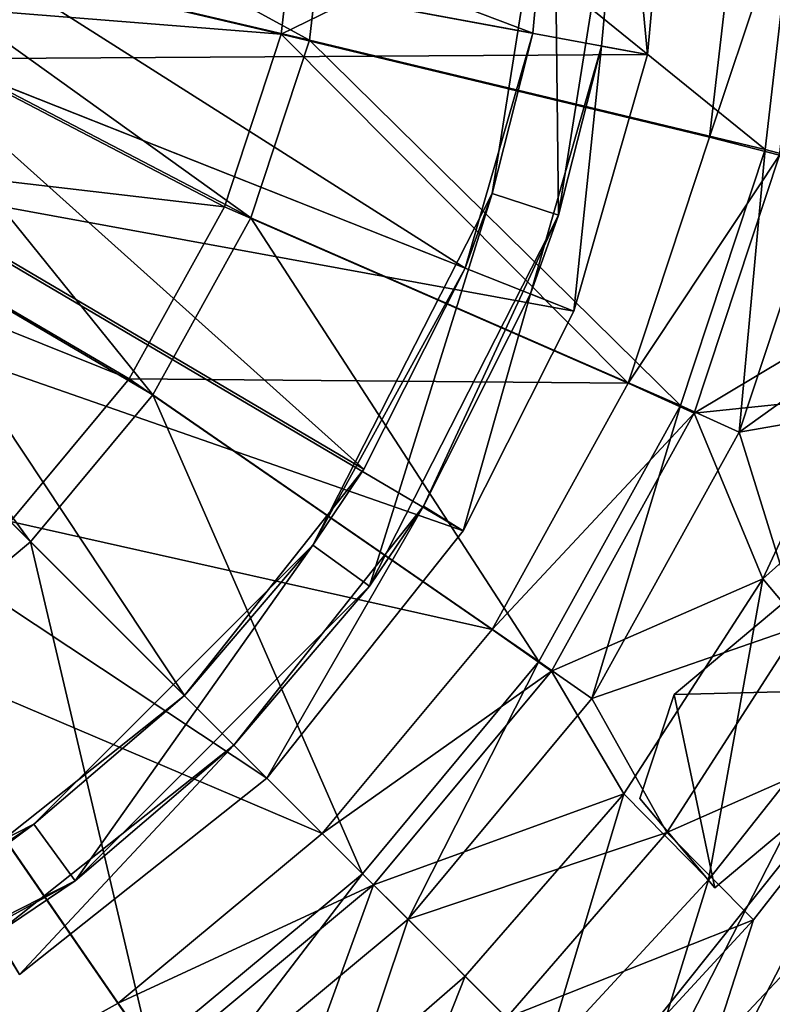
# Model space of a CAD drawing. Header units: metres. Extents: x 0 to 903, y -903 to 0.
# Tile 147 of 234: x 678 to 710, y -698 to -656. Entities that reach past the tile are written whole.
import ezdxf

# ---------------------------------------------------------------- set-up
doc = ezdxf.new("R2010")
doc.units = ezdxf.units.M

msp = doc.modelspace()

# ---------------------------------------------------------------- linework, layer by layer
at = {"layer": 'top0123413'}
for points in [[(688.755798, -656.288452, 88.286285), (689.896362, -646.396606, 88.394302), (670.011169, -651.884827, 81.59951)], [(670.488953, -651.969482, 78.592133), (671.150085, -646.274963, 78.654259), (689.961182, -656.544983, 85.538521)], [(671.150085, -646.274963, 78.654259), (691.135315, -646.362854, 85.649704), (689.961182, -656.544983, 85.538521)], [(688.755798, -656.288452, 88.286285), (708.726807, -646.528381, 98.957619), (689.896362, -646.396606, 88.394302)], [(688.755798, -656.288452, 88.286285), (707.092957, -660.685669, 98.803047), (708.726807, -646.528381, 98.957619)], [(689.961182, -656.544983, 85.538521), (691.135315, -646.362854, 85.649704), (709.473755, -661.22406, 96.729454)], [(691.135315, -646.362854, 85.649704), (711.172852, -646.503052, 96.890182), (709.473755, -661.22406, 96.729454)], [(711.794312, -646.634338, 107.52076), (708.726807, -646.528381, 98.957619), (707.092957, -660.685669, 98.803047)], [(710.082275, -661.467163, 107.358818), (711.794312, -646.634338, 107.52076), (707.092957, -660.685669, 98.803047)], [(709.473755, -661.22406, 96.729454), (711.172852, -646.503052, 96.890182), (712.128479, -661.918091, 104.327538)], [(688.755798, -656.288452, 88.286285), (670.011169, -651.884827, 81.59951), (669.161621, -654.713501, 81.575089)], [(669.621765, -654.857178, 78.567192), (670.488953, -651.969482, 78.592133), (687.451416, -664.143433, 85.475716)], [(670.488953, -651.969482, 78.592133), (689.961182, -656.544983, 85.538521), (687.451416, -664.143433, 85.475716)], [(686.317261, -663.671753, 88.225258), (669.161621, -654.713501, 81.575089), (665.535828, -661.248291, 81.539185)], [(665.9151, -661.537659, 78.530495), (669.621765, -654.857178, 78.567192), (683.253357, -671.729065, 85.433899)], [(686.317261, -663.671753, 88.225258), (688.755798, -656.288452, 88.286285), (669.161621, -654.713501, 81.575089)], [(669.621765, -654.857178, 78.567192), (687.451416, -664.143433, 85.475716), (683.253357, -671.729065, 85.433899)], [(686.317261, -663.671753, 88.225258), (703.60907, -671.229919, 98.715904), (688.755798, -656.288452, 88.286285)], [(703.60907, -671.229919, 98.715904), (707.092957, -660.685669, 98.803047), (688.755798, -656.288452, 88.286285)], [(687.451416, -664.143433, 85.475716), (689.961182, -656.544983, 85.538521), (705.851746, -672.186157, 96.638863)], [(689.961182, -656.544983, 85.538521), (709.473755, -661.22406, 96.729454), (705.851746, -672.186157, 96.638863)], [(710.082275, -661.467163, 107.358818), (707.092957, -660.685669, 98.803047), (703.60907, -671.229919, 98.715904)], [(682.238464, -671.041748, 88.184631), (665.535828, -661.248291, 81.539185), (663.527466, -663.524231, 81.535881)], [(682.238464, -671.041748, 88.184631), (686.317261, -663.671753, 88.225258), (665.535828, -661.248291, 81.539185)], [(705.851746, -672.186157, 96.638863), (709.473755, -661.22406, 96.729454), (708.359436, -673.324768, 104.233269)], [(709.473755, -661.22406, 96.729454), (712.128479, -661.918091, 104.327538), (708.359436, -673.324768, 104.233269)], [(663.864502, -663.861267, 78.527122), (665.9151, -661.537659, 78.530495), (678.021301, -678.018066, 85.42086)], [(665.9151, -661.537659, 78.530495), (683.253357, -671.729065, 85.433899), (678.021301, -678.018066, 85.42086)], [(706.432861, -672.512085, 107.26754), (710.082275, -661.467163, 107.358818), (703.60907, -671.229919, 98.715904)], [(706.432861, -672.512085, 107.26754), (714.522888, -667.664001, 107.227524), (710.082275, -661.467163, 107.358818)], [(716.975708, -667.13501, 104.203323), (708.359436, -673.324768, 104.233269), (712.128479, -661.918091, 104.327538)], [(677.155151, -677.151917, 88.171959), (682.238464, -671.041748, 88.184631), (663.527466, -663.524231, 81.535881)], [(678.021301, -678.018066, 85.42086), (671.7323, -683.250122, 85.433899), (663.864502, -663.861267, 78.527122)], [(703.60907, -671.229919, 98.715904), (686.317261, -663.671753, 88.225258), (682.238464, -671.041748, 88.184631)], [(683.253357, -671.729065, 85.433899), (687.451416, -664.143433, 85.475716), (699.787842, -683.143127, 96.578468)], [(687.451416, -664.143433, 85.475716), (705.851746, -672.186157, 96.638863), (699.787842, -683.143127, 96.578468)], [(716.975708, -667.13501, 104.203323), (715.311829, -672.111938, 104.16243), (708.359436, -673.324768, 104.233269)], [(706.432861, -672.512085, 107.26754), (713.018066, -671.824341, 107.194748), (714.522888, -667.664001, 107.227524)], [(697.776917, -681.768188, 98.657814), (682.238464, -671.041748, 88.184631), (677.155151, -677.151917, 88.171959)], [(697.776917, -681.768188, 98.657814), (703.60907, -671.229919, 98.715904), (682.238464, -671.041748, 88.184631)], [(706.432861, -672.512085, 107.26754), (703.60907, -671.229919, 98.715904), (697.776917, -681.768188, 98.657814)], [(678.021301, -678.018066, 85.42086), (683.253357, -671.729065, 85.433899), (692.230408, -692.227234, 96.559624)], [(683.253357, -671.729065, 85.433899), (699.787842, -683.143127, 96.578468), (692.230408, -692.227234, 96.559624)], [(709.374695, -679.595154, 107.143806), (713.018066, -671.824341, 107.194748), (706.432861, -672.512085, 107.26754)], [(716.328003, -673.382874, 120.68364), (713.018066, -671.824341, 107.194748), (709.374695, -679.595154, 107.143806)], [(699.787842, -683.143127, 96.578468), (705.851746, -672.186157, 96.638863), (702.04895, -684.727417, 104.170425)], [(705.851746, -672.186157, 96.638863), (708.359436, -673.324768, 104.233269), (702.04895, -684.727417, 104.170425)], [(715.311829, -672.111938, 104.16243), (710.944824, -681.64856, 104.098625), (708.359436, -673.324768, 104.233269)], [(700.322998, -683.552124, 107.206688), (706.432861, -672.512085, 107.26754), (697.776917, -681.768188, 98.657814)], [(700.322998, -683.552124, 107.206688), (709.374695, -679.595154, 107.143806), (706.432861, -672.512085, 107.26754)], [(708.359436, -673.324768, 104.233269), (710.944824, -681.64856, 104.098625), (702.04895, -684.727417, 104.170425)], [(732.029236, -673.357666, 163.059708), (713.421387, -684.421997, 134.748779), (703.603516, -703.600281, 163.059708)], [(703.603516, -703.600281, 163.059708), (749.324158, -709.626892, 163.059708), (732.029236, -673.357666, 163.059708)], [(709.374695, -679.595154, 107.143806), (713.421387, -684.421997, 134.748779), (716.328003, -673.382874, 120.68364)], [(705.381775, -705.37854, 160.059708), (715.377075, -685.993591, 132.079178), (733.599487, -674.712219, 160.059708)], [(751.553589, -711.634338, 160.059708), (705.381775, -705.37854, 160.059708), (733.599487, -674.712219, 160.059708)], [(677.155151, -677.151917, 88.171959), (671.044983, -682.235291, 88.184631), (690.508301, -690.505066, 98.639694)], [(690.508301, -690.505066, 98.639694), (697.776917, -681.768188, 98.657814), (677.155151, -677.151917, 88.171959)], [(683.146362, -699.784607, 96.578468), (671.7323, -683.250122, 85.433899), (678.021301, -678.018066, 85.42086)], [(692.230408, -692.227234, 96.559624), (683.146362, -699.784607, 96.578468), (678.021301, -678.018066, 85.42086)], [(703.427551, -688.810425, 107.10347), (709.374695, -679.595154, 107.143806), (700.322998, -683.552124, 107.206688)], [(703.427551, -688.810425, 107.10347), (707.045471, -692.494019, 134.655594), (709.374695, -679.595154, 107.143806)], [(707.045471, -692.494019, 134.655594), (713.421387, -684.421997, 134.748779), (709.374695, -679.595154, 107.143806)], [(710.944824, -681.64856, 104.098625), (705.268555, -690.469055, 104.059814), (702.04895, -684.727417, 104.170425)], [(710.944824, -681.64856, 104.098625), (715.377075, -685.993591, 132.079178), (705.268555, -690.469055, 104.059814)], [(700.322998, -683.552124, 107.206688), (697.776917, -681.768188, 98.657814), (690.508301, -690.505066, 98.639694)], [(671.044983, -682.235291, 88.184631), (681.771423, -697.773682, 98.657814), (690.508301, -690.505066, 98.639694)], [(681.771423, -697.773682, 98.657814), (671.044983, -682.235291, 88.184631), (671.233154, -703.605835, 98.715904)], [(683.146362, -699.784607, 96.578468), (672.189392, -705.848511, 96.638863), (671.7323, -683.250122, 85.433899)], [(692.230408, -692.227234, 96.559624), (699.787842, -683.143127, 96.578468), (694.184143, -694.180908, 104.15081)], [(699.787842, -683.143127, 96.578468), (702.04895, -684.727417, 104.170425), (694.184143, -694.180908, 104.15081)], [(692.708252, -692.705017, 107.187698), (700.322998, -683.552124, 107.206688), (690.508301, -690.505066, 98.639694)], [(692.708252, -692.705017, 107.187698), (703.427551, -688.810425, 107.10347), (700.322998, -683.552124, 107.206688)], [(713.421387, -684.421997, 134.748779), (707.045471, -692.494019, 134.655594), (703.603516, -703.600281, 163.059708)], [(702.04895, -684.727417, 104.170425), (705.268555, -690.469055, 104.059814), (694.184143, -694.180908, 104.15081)], [(715.377075, -685.993591, 132.079178), (708.97113, -694.201294, 132.059769), (705.268555, -690.469055, 104.059814)], [(708.97113, -694.201294, 132.059769), (715.377075, -685.993591, 132.079178), (705.381775, -705.37854, 160.059708)], [(692.708252, -692.705017, 107.187698), (696.624634, -696.62146, 107.091026), (703.427551, -688.810425, 107.10347)], [(696.624634, -696.62146, 107.091026), (700.056091, -700.052917, 134.626221), (703.427551, -688.810425, 107.10347)], [(700.056091, -700.052917, 134.626221), (707.045471, -692.494019, 134.655594), (703.427551, -688.810425, 107.10347)], [(690.508301, -690.505066, 98.639694), (681.771423, -697.773682, 98.657814), (692.708252, -692.705017, 107.187698)], [(705.268555, -690.469055, 104.059814), (698.39801, -698.394775, 104.046791), (694.184143, -694.180908, 104.15081)], [(705.268555, -690.469055, 104.059814), (708.97113, -694.201294, 132.059769), (698.39801, -698.394775, 104.046791)], [(684.730652, -702.045715, 104.170425), (683.146362, -699.784607, 96.578468), (692.230408, -692.227234, 96.559624)], [(694.184143, -694.180908, 104.15081), (684.730652, -702.045715, 104.170425), (692.230408, -692.227234, 96.559624)], [(703.603516, -703.600281, 163.059708), (707.045471, -692.494019, 134.655594), (700.056091, -700.052917, 134.626221)], [(681.771423, -697.773682, 98.657814), (683.555359, -700.319763, 107.206688), (692.708252, -692.705017, 107.187698)], [(683.555359, -700.319763, 107.206688), (688.813354, -703.4245, 107.10347), (692.708252, -692.705017, 107.187698)], [(688.813354, -703.4245, 107.10347), (696.624634, -696.62146, 107.091026), (692.708252, -692.705017, 107.187698)], [(694.184143, -694.180908, 104.15081), (690.472229, -705.26532, 104.059814), (684.730652, -702.045715, 104.170425)], [(694.184143, -694.180908, 104.15081), (698.39801, -698.394775, 104.046791), (690.472229, -705.26532, 104.059814)], [(708.97113, -694.201294, 132.059769), (701.889893, -701.886658, 132.053253), (698.39801, -698.394775, 104.046791)], [(701.889893, -701.886658, 132.053253), (708.97113, -694.201294, 132.059769), (705.381775, -705.37854, 160.059708)], [(688.813354, -703.4245, 107.10347), (692.497192, -707.042297, 134.655594), (696.624634, -696.62146, 107.091026)], [(692.497192, -707.042297, 134.655594), (700.056091, -700.052917, 134.626221), (696.624634, -696.62146, 107.091026)], [(681.771423, -697.773682, 98.657814), (671.233154, -703.605835, 98.715904), (683.555359, -700.319763, 107.206688)]]:
    msp.add_3dface(points, dxfattribs=at)
at = {"layer": 'top0123424'}
for points in [[(699.518921, -656.245178, 108.060753), (673.086548, -651.353455, 111.860817), (673.539246, -646.418823, 111.860817)], [(700.420471, -646.418823, 108.060753), (699.518921, -656.245178, 108.060753), (673.539246, -646.418823, 111.860817)], [(704.435425, -657.154968, 110.131218), (705.420471, -646.418823, 110.131218), (675.577576, -651.814453, 114.627357)], [(697.777527, -663.105774, 100.187859), (699.518921, -656.245178, 108.060753), (700.420471, -646.418823, 100.187859)], [(700.630737, -664.032837, 100.187859), (697.777527, -663.105774, 100.187859), (700.420471, -646.418823, 100.187859)], [(699.518921, -656.245178, 108.060753), (700.420471, -646.418823, 108.060753), (700.420471, -646.418823, 100.187859)], [(703.420471, -646.418823, 100.187859), (700.630737, -664.032837, 100.187859), (700.420471, -646.418823, 100.187859)], [(700.630737, -664.032837, 100.187859), (703.420471, -646.418823, 100.187859), (702.468811, -656.791077, 107.475967)], [(702.468811, -656.791077, 107.475967), (703.420471, -646.418823, 107.475967), (704.435425, -657.154968, 107.067848)], [(702.468811, -656.791077, 107.475967), (703.420471, -646.418823, 100.187859), (703.420471, -646.418823, 107.475967)], [(703.420471, -646.418823, 107.475967), (705.420471, -646.418823, 107.067848), (704.435425, -657.154968, 107.067848)], [(704.435425, -657.154968, 107.067848), (705.420471, -646.418823, 110.131218), (704.435425, -657.154968, 110.131218)], [(704.435425, -657.154968, 107.067848), (705.420471, -646.418823, 107.067848), (705.420471, -646.418823, 110.131218)], [(696.629211, -666.295532, 108.060753), (671.635193, -656.401123, 111.860817), (673.086548, -651.353455, 111.860817)], [(699.518921, -656.245178, 108.060753), (696.629211, -666.295532, 108.060753), (673.086548, -651.353455, 111.860817)], [(704.435425, -657.154968, 110.131218), (675.577576, -651.814453, 114.627357), (673.990723, -657.333618, 114.627357)], [(696.629211, -666.295532, 108.060753), (699.518921, -656.245178, 108.060753), (697.777527, -663.105774, 100.187859)], [(692.291809, -674.911377, 108.060753), (669.118774, -661.258484, 111.860817), (671.635193, -656.401123, 111.860817)], [(696.629211, -666.295532, 108.060753), (692.291809, -674.911377, 108.060753), (671.635193, -656.401123, 111.860817)], [(699.41864, -667.39978, 107.475967), (702.468811, -656.791077, 107.475967), (701.278137, -668.135925, 107.067848)], [(699.41864, -667.39978, 107.475967), (700.630737, -664.032837, 100.187859), (702.468811, -656.791077, 107.475967)], [(702.468811, -656.791077, 107.475967), (704.435425, -657.154968, 107.067848), (701.278137, -668.135925, 107.067848)], [(701.278137, -668.135925, 110.131218), (704.435425, -657.154968, 110.131218), (673.990723, -657.333618, 114.627357)], [(701.278137, -668.135925, 107.067848), (704.435425, -657.154968, 107.067848), (701.278137, -668.135925, 110.131218)], [(701.278137, -668.135925, 110.131218), (704.435425, -657.154968, 107.067848), (704.435425, -657.154968, 110.131218)], [(701.278137, -668.135925, 110.131218), (673.990723, -657.333618, 114.627357), (671.239197, -662.644775, 114.627357)], [(684.604248, -684.6026, 108.060753), (665.596375, -665.594727, 111.860817), (669.118774, -661.258484, 111.860817)], [(692.291809, -674.911377, 108.060753), (684.604248, -684.6026, 108.060753), (669.118774, -661.258484, 111.860817)], [(696.540588, -677.547119, 110.131218), (671.239197, -662.644775, 114.627357), (667.387695, -667.386047, 114.627357)], [(696.540588, -677.547119, 110.131218), (701.278137, -668.135925, 110.131218), (671.239197, -662.644775, 114.627357)], [(690.107422, -678.159241, 100.187859), (696.629211, -666.295532, 108.060753), (697.777527, -663.105774, 100.187859)], [(692.534485, -679.922607, 100.187859), (690.107422, -678.159241, 100.187859), (697.777527, -663.105774, 100.187859)], [(700.630737, -664.032837, 100.187859), (692.534485, -679.922607, 100.187859), (697.777527, -663.105774, 100.187859)], [(692.534485, -679.922607, 100.187859), (700.630737, -664.032837, 100.187859), (694.841125, -676.492798, 107.475967)], [(700.630737, -664.032837, 100.187859), (699.41864, -667.39978, 107.475967), (694.841125, -676.492798, 107.475967)], [(684.604248, -684.6026, 108.060753), (674.913025, -692.290161, 108.060745), (665.596375, -665.594727, 111.860817)], [(690.107422, -678.159241, 100.187859), (692.291809, -674.911377, 108.060753), (696.629211, -666.295532, 108.060753)], [(688.139771, -688.138123, 110.131218), (667.387695, -667.386047, 114.627357), (662.646423, -671.237549, 114.627357)], [(688.139771, -688.138123, 110.131218), (696.540588, -677.547119, 110.131218), (667.387695, -667.386047, 114.627357)], [(694.841125, -676.492798, 107.475967), (699.41864, -667.39978, 107.475967), (696.540588, -677.547119, 107.067848)], [(699.41864, -667.39978, 107.475967), (701.278137, -668.135925, 107.067848), (696.540588, -677.547119, 107.067848)], [(696.540588, -677.547119, 107.067848), (701.278137, -668.135925, 107.067848), (696.540588, -677.547119, 110.131218)], [(696.540588, -677.547119, 110.131218), (701.278137, -668.135925, 107.067848), (701.278137, -668.135925, 110.131218)], [(677.548767, -696.53894, 110.131218), (688.139771, -688.138123, 110.131218), (662.646423, -671.237549, 114.627357)], [(684.604248, -684.6026, 108.060753), (692.291809, -674.911377, 108.060753), (690.107422, -678.159241, 100.187859)], [(686.725586, -686.723938, 107.475967), (694.841125, -676.492798, 107.475967), (688.139771, -688.138123, 107.067848)], [(692.534485, -679.922607, 100.187859), (694.841125, -676.492798, 107.475967), (686.725586, -686.723938, 107.475967)], [(694.841125, -676.492798, 107.475967), (696.540588, -677.547119, 107.067848), (688.139771, -688.138123, 107.067848)], [(688.139771, -688.138123, 107.067848), (696.540588, -677.547119, 107.067848), (688.139771, -688.138123, 110.131218)], [(688.139771, -688.138123, 110.131218), (696.540588, -677.547119, 107.067848), (696.540588, -677.547119, 110.131218)], [(678.160889, -690.105774, 100.187859), (684.604248, -684.6026, 108.060753), (690.107422, -678.159241, 100.187859)], [(679.924255, -692.532837, 100.187859), (678.160889, -690.105774, 100.187859), (690.107422, -678.159241, 100.187859)], [(692.534485, -679.922607, 100.187859), (679.924255, -692.532837, 100.187859), (690.107422, -678.159241, 100.187859)], [(679.924255, -692.532837, 100.187859), (692.534485, -679.922607, 100.187859), (686.725586, -686.723938, 107.475967)], [(674.913025, -692.290161, 108.060745), (684.604248, -684.6026, 108.060753), (678.160889, -690.105774, 100.187859)], [(676.494507, -694.839478, 107.475967), (686.725586, -686.723938, 107.475967), (677.548767, -696.53894, 107.067848)], [(679.924255, -692.532837, 100.187859), (686.725586, -686.723938, 107.475967), (676.494507, -694.839478, 107.475967)], [(686.725586, -686.723938, 107.475967), (688.139771, -688.138123, 107.067848), (677.548767, -696.53894, 107.067848)], [(677.548767, -696.53894, 107.067848), (688.139771, -688.138123, 107.067848), (677.548767, -696.53894, 110.131218)], [(677.548767, -696.53894, 110.131218), (688.139771, -688.138123, 107.067848), (688.139771, -688.138123, 110.131218)], [(663.107422, -697.775879, 100.187859), (674.913025, -692.290161, 108.060745), (678.160889, -690.105774, 100.187859)], [(664.034485, -700.629089, 100.187859), (663.107422, -697.775879, 100.187859), (678.160889, -690.105774, 100.187859)], [(679.924255, -692.532837, 100.187859), (664.034485, -700.629089, 100.187859), (678.160889, -690.105774, 100.187859)], [(664.034485, -700.629089, 100.187859), (679.924255, -692.532837, 100.187859), (667.401428, -699.416992, 107.47596)], [(667.401428, -699.416992, 107.47596), (679.924255, -692.532837, 100.187859), (676.494507, -694.839478, 107.475967)]]:
    msp.add_3dface(points, dxfattribs=at)
at = {"layer": 'top0123426'}
for points in [[(705.569763, -684.557434, 1189.941528), (717.538147, -684.261414, 1189.941528), (718.264832, -673.900879, 1189.941528)], [(718.264832, -673.900879, 1189.941528), (718.264832, -673.900879, 1036.941528), (705.569763, -684.557434, 1189.941528)], [(718.264832, -673.900879, 1036.941528), (705.569763, -684.557434, 1036.941528), (705.569763, -684.557434, 1189.941528)], [(717.538147, -684.261414, 1036.941528), (705.569763, -684.557434, 1036.941528), (718.264832, -673.900879, 1036.941528)], [(704.10907, -689.007019, 1189.941528), (707.323181, -692.83606, 1189.941528), (705.569763, -684.557434, 1189.941528)], [(705.569763, -684.557434, 1189.941528), (705.569763, -684.557434, 1036.941528), (704.10907, -689.007019, 1189.941528)], [(705.569763, -684.557434, 1036.941528), (704.10907, -689.007019, 1036.941528), (704.10907, -689.007019, 1189.941528)], [(707.323181, -692.83606, 1036.941528), (704.10907, -689.007019, 1036.941528), (705.569763, -684.557434, 1036.941528)], [(707.323181, -692.83606, 1189.941528), (717.538147, -684.261414, 1189.941528), (705.569763, -684.557434, 1189.941528)], [(717.538147, -684.261414, 1036.941528), (707.323181, -692.83606, 1036.941528), (705.569763, -684.557434, 1036.941528)], [(717.538147, -684.261414, 1189.941528), (707.323181, -692.83606, 1189.941528), (717.538147, -684.261414, 1036.941528)], [(707.323181, -692.83606, 1189.941528), (707.323181, -692.83606, 1036.941528), (717.538147, -684.261414, 1036.941528)], [(707.323181, -692.83606, 1189.941528), (704.10907, -689.007019, 1189.941528), (707.323181, -692.83606, 1036.941528)], [(704.10907, -689.007019, 1189.941528), (704.10907, -689.007019, 1036.941528), (707.323181, -692.83606, 1036.941528)]]:
    msp.add_3dface(points, dxfattribs=at)
at = {"layer": 'top0123457'}
for points in [[(721.400085, -701.593872, 2031.297485), (710.393372, -691.498047, 2031.297485), (702.769653, -701.061218, 2031.297485)], [(710.393372, -691.498047, 190.297501), (702.769653, -701.061218, 190.297501), (710.393372, -691.498047, 2031.297485)], [(702.769653, -701.061218, 190.297501), (702.769653, -701.061218, 2031.297485), (710.393372, -691.498047, 2031.297485)], [(702.769653, -701.061218, 190.297501), (710.393372, -691.498047, 190.297501), (721.400085, -701.593872, 190.297501)]]:
    msp.add_3dface(points, dxfattribs=at)

doc.saveas('drawing.dxf')
